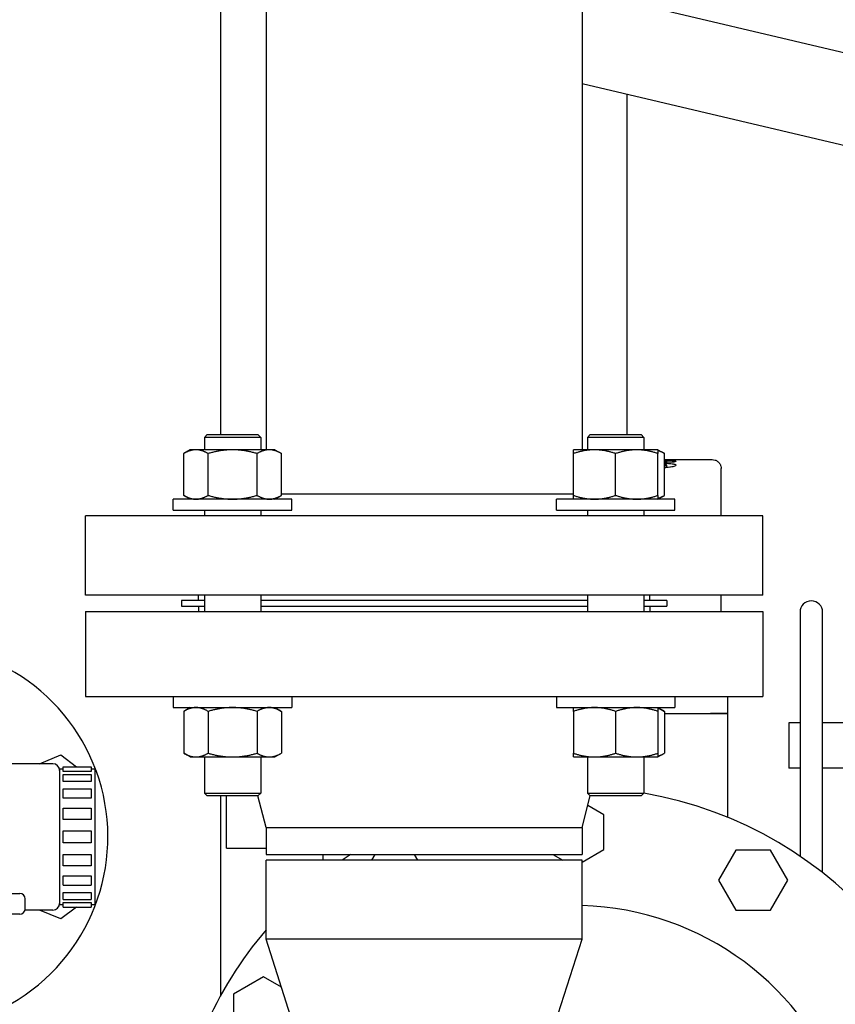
# Model space of a CAD drawing. Header units: inches. Extents: x 24 to 1128, y -69 to 748.
# Tile 251 of 256: x 394.43 to 403.46, y 204.43 to 215.33. Entities that reach past the tile are written whole.
import ezdxf

# ---------------------------------------------------------------- set-up
doc = ezdxf.new("R2010")
doc.units = ezdxf.units.IN
doc.header["$LTSCALE"] = 32
doc.header["$MEASUREMENT"] = 0
doc.layers.add('Visible (ANSI)', color=7, linetype='Continuous', lineweight=30)

msp = doc.modelspace()

# ---------------------------------------------------------------- linework, layer by layer
at = {"layer": 'Visible (ANSI)'}
for p, q in [((397.15563, 218.04617), (397.15563, 210.57006)), ((400.65563, 218.04617), (400.65563, 210.57006)), ((406.65571, 214.23257), (400.65563, 215.64929)), ((396.65563, 210.73806), (396.65563, 215.56627)), ((406.42591, 213.25933), (400.65563, 214.6218)), ((401.15563, 210.73806), (401.15563, 214.50374)), ((396.50311, 210.73806), (396.47181, 210.70676)), ((396.50311, 210.73806), (397.06551, 210.73806)), ((397.06551, 210.73806), (397.09681, 210.70676)), ((400.74575, 210.73806), (400.71445, 210.70676)), ((400.74575, 210.73806), (401.30815, 210.73806)), ((401.30815, 210.73806), (401.33945, 210.70676)), ((397.09681, 210.70676), (396.47181, 210.70676)), ((396.47181, 210.70676), (396.47181, 210.57006)), ((397.09681, 210.70676), (397.09681, 210.57006)), ((401.33945, 210.70676), (400.71445, 210.70676)), ((400.71445, 210.70676), (400.71445, 210.57006)), ((401.33945, 210.70676), (401.33945, 210.57006)), ((396.31556, 210.57006), (396.24305, 210.52819)), ((396.24305, 210.06493), (396.24305, 210.52819)), ((396.37836, 210.57006), (396.31556, 210.57006)), ((396.78431, 210.57006), (396.37836, 210.57006)), ((396.51368, 210.06493), (396.51368, 210.52819)), ((397.19026, 210.57006), (396.78431, 210.57006)), ((397.05495, 210.06493), (397.05495, 210.52819)), ((397.25306, 210.57006), (397.19026, 210.57006)), ((397.25306, 210.57006), (397.32558, 210.52819)), ((397.32558, 210.06493), (397.32558, 210.52819)), ((400.79258, 210.57006), (400.5582, 210.57006)), ((400.5582, 210.06493), (400.5582, 210.52819)), ((401.26133, 210.57006), (400.79258, 210.57006)), ((401.02695, 210.06493), (401.02695, 210.52819)), ((401.4957, 210.57006), (401.26133, 210.57006)), ((401.4957, 210.57006), (401.56822, 210.52819)), ((401.4957, 210.06493), (401.4957, 210.52819)), ((401.56822, 210.06493), (401.56822, 210.52819)), ((401.56822, 210.46154), (401.5764, 210.46154)), ((401.56822, 210.46153), (401.5764, 210.46153)), ((401.5764, 210.4603), (401.56822, 210.4603)), ((401.66207, 210.43211), (401.56822, 210.43211)), ((401.5764, 210.46154), (401.5764, 210.46153)), ((401.5764, 210.4603), (401.5764, 210.46153)), ((401.5764, 210.46138), (401.67925, 210.46138)), ((401.5764, 210.4603), (401.5764, 210.45704)), ((401.67925, 210.45704), (401.5764, 210.45704)), ((401.59223, 210.43211), (401.59223, 210.44372)), ((401.59223, 210.37264), (401.59223, 210.39921)), ((401.67925, 210.46153), (401.67925, 210.46154)), ((401.67925, 210.46154), (402.09567, 210.46154)), ((401.67925, 210.46153), (401.81375, 210.46153)), ((401.67925, 210.4603), (401.67925, 210.46153)), ((401.81375, 210.4603), (401.67925, 210.4603)), ((401.67925, 210.45704), (401.67925, 210.4603)), ((401.81375, 210.4603), (401.81375, 210.46153)), ((402.19568, 209.84017), (402.19568, 210.36154)), ((396.31556, 210.02306), (396.24305, 210.06493)), ((397.25306, 210.02306), (397.32558, 210.06493)), ((400.5582, 210.08017), (397.32558, 210.08017)), ((401.4957, 210.02306), (401.56822, 210.06493)), ((397.44056, 210.02306), (396.12806, 210.02306)), ((396.12806, 209.90106), (396.12806, 210.02306)), ((397.44056, 209.90106), (397.44056, 210.02306)), ((401.6832, 210.02306), (400.3707, 210.02306)), ((400.3707, 209.90106), (400.3707, 210.02306)), ((401.6832, 209.90106), (401.6832, 210.02306)), ((402.65563, 209.84017), (395.15563, 209.84017)), ((395.15563, 208.96017), (395.15563, 209.84017)), ((396.12806, 209.90106), (397.44056, 209.90106)), ((396.47181, 209.90106), (396.47181, 209.84017)), ((397.09681, 209.90106), (397.09681, 209.84017)), ((400.3707, 209.90106), (401.6832, 209.90106)), ((400.71445, 209.90106), (400.71445, 209.84017)), ((401.33945, 209.90106), (401.33945, 209.84017)), ((402.65563, 208.96017), (402.65563, 209.84017)), ((402.65563, 208.96017), (395.15563, 208.96017)), ((396.47181, 208.90056), (396.21813, 208.90056)), ((396.21813, 208.90056), (396.21813, 208.83806)), ((396.40563, 208.90056), (396.40563, 208.96017)), ((396.47181, 208.96017), (396.47181, 208.77806)), ((397.09681, 208.96017), (397.09681, 208.77806)), ((400.71445, 208.90056), (397.09681, 208.90056)), ((400.71445, 208.96017), (400.71445, 208.77806)), ((401.33945, 208.96017), (401.33945, 208.77806)), ((401.59313, 208.90056), (401.33945, 208.90056)), ((401.40563, 208.90056), (401.40563, 208.96017)), ((401.59313, 208.90056), (401.59313, 208.83806)), ((402.19568, 208.77806), (402.19568, 208.96017)), ((395.15563, 208.77806), (402.65563, 208.77806)), ((395.15563, 208.77806), (395.15563, 207.83806)), ((396.21813, 208.83806), (396.47181, 208.83806)), ((396.40563, 208.83806), (396.40563, 208.77806)), ((397.09681, 208.83806), (400.71445, 208.83806)), ((401.33945, 208.83806), (401.59313, 208.83806)), ((401.40563, 208.83806), (401.40563, 208.77806)), ((402.65563, 208.77806), (402.65563, 207.83806)), ((403.06863, 208.77117), (403.06863, 206.07035)), ((403.31863, 205.88848), (403.31863, 208.77117)), ((395.15563, 207.83806), (402.65563, 207.83806)), ((396.12806, 207.83806), (396.12806, 207.71606)), ((397.44056, 207.83806), (397.44056, 207.71606)), ((400.3707, 207.83806), (400.3707, 207.71606)), ((401.6832, 207.83806), (401.6832, 207.71606)), ((402.26568, 207.83806), (402.26568, 207.64855)), ((396.12806, 207.71606), (397.44056, 207.71606)), ((396.31556, 207.71606), (396.24305, 207.67419)), ((396.24305, 207.67419), (396.24305, 207.21093)), ((396.51368, 207.67419), (396.51368, 207.21093)), ((397.05495, 207.67419), (397.05495, 207.21093)), ((397.25306, 207.71606), (397.32558, 207.67419)), ((397.32558, 207.67419), (397.32558, 207.21093)), ((400.3707, 207.71606), (401.6832, 207.71606)), ((400.5582, 207.67419), (400.5582, 207.21093)), ((401.02695, 207.67419), (401.02695, 207.21093)), ((401.4957, 207.71606), (401.56822, 207.67419)), ((401.4957, 207.67419), (401.4957, 207.21093)), ((401.56822, 207.67419), (401.56822, 207.21093)), ((401.56822, 207.64855), (402.07818, 207.64855)), ((401.56822, 207.64855), (402.07818, 207.64855)), ((402.07818, 207.64855), (402.26568, 207.64855)), ((402.26568, 207.64855), (402.07818, 207.64855)), ((402.26568, 207.64855), (402.26568, 206.50094)), ((402.94363, 207.54617), (402.94363, 207.04617)), ((403.06863, 207.54617), (402.94363, 207.54617)), ((403.94363, 207.54617), (403.31863, 207.54617)), ((394.64619, 207.09367), (394.88314, 207.19182)), ((394.88314, 207.19182), (395.05448, 207.06035)), ((396.31556, 207.16906), (396.24305, 207.21093)), ((396.31556, 207.16906), (396.37836, 207.16906)), ((396.37836, 207.16906), (396.78431, 207.16906)), ((396.47181, 207.16906), (396.47181, 206.76936)), ((396.78431, 207.16906), (397.19026, 207.16906)), ((397.09681, 207.16906), (397.09681, 206.76936)), ((397.19026, 207.16906), (397.25306, 207.16906)), ((397.25306, 207.16906), (397.32558, 207.21093)), ((400.5582, 207.16906), (400.79258, 207.16906)), ((400.71445, 207.16906), (400.71445, 206.76936)), ((400.79258, 207.16906), (401.26133, 207.16906)), ((401.26133, 207.16906), (401.4957, 207.16906)), ((401.33945, 207.16906), (401.33945, 206.76936)), ((401.4957, 207.16906), (401.56822, 207.21093)), ((394.79363, 207.09367), (393.76918, 207.09367)), ((394.86863, 207.03367), (394.86863, 205.53367)), ((394.90763, 207.03367), (394.86863, 207.03367)), ((394.90763, 207.0078), (394.90763, 207.06035)), ((394.90763, 207.06035), (395.21963, 207.06035)), ((395.21963, 207.0078), (394.90763, 207.0078)), ((395.21963, 207.06035), (395.21963, 207.0078)), ((395.25863, 207.03367), (395.21963, 207.03367)), ((395.25863, 207.03367), (395.25863, 205.53367)), ((403.06863, 207.04617), (402.94363, 207.04617)), ((403.94363, 207.04617), (403.31863, 207.04617)), ((394.90763, 206.89734), (394.90763, 206.97571)), ((394.90763, 206.97571), (395.21963, 206.97571)), ((395.21963, 206.89734), (394.90763, 206.89734)), ((395.21963, 206.97571), (395.21963, 206.89734)), ((394.90763, 206.71286), (394.90763, 206.81666)), ((394.90763, 206.81666), (395.21963, 206.81666)), ((395.21963, 206.81666), (395.21963, 206.71286)), ((395.21963, 206.71286), (394.90763, 206.71286)), ((396.47181, 206.76936), (397.09681, 206.76936)), ((396.50311, 206.73806), (396.47181, 206.76936)), ((397.06551, 206.73806), (396.50311, 206.73806)), ((396.65563, 204.53314), (396.65563, 206.73806)), ((396.71568, 206.15855), (396.71568, 206.73806)), ((397.15563, 206.38695), (397.0649, 206.73806)), ((397.06551, 206.73806), (397.09681, 206.76936)), ((400.65563, 206.38695), (400.74637, 206.73806)), ((400.71445, 206.76936), (401.33945, 206.76936)), ((400.74575, 206.73806), (400.71445, 206.76936)), ((401.30815, 206.73806), (400.74575, 206.73806)), ((401.30815, 206.73806), (401.33945, 206.76936)), ((394.90763, 206.47661), (394.90763, 206.60173)), ((394.90763, 206.60173), (395.21963, 206.60173)), ((395.21963, 206.60173), (395.21963, 206.47661)), ((400.89757, 206.52843), (400.71886, 206.63161)), ((395.21963, 206.47661), (394.90763, 206.47661)), ((400.89757, 206.14507), (400.89757, 206.52843)), ((397.15563, 206.38695), (400.65563, 206.38695)), ((397.15563, 206.38695), (397.15563, 206.08806)), ((400.65563, 206.38695), (400.65563, 206.08806)), ((394.90763, 206.2171), (394.90763, 206.35024)), ((394.90763, 206.35024), (395.21963, 206.35024)), ((395.21963, 206.35024), (395.21963, 206.2171)), ((395.21963, 206.2171), (394.90763, 206.2171)), ((396.71568, 206.15855), (396.90318, 206.15855)), ((396.90318, 206.15855), (397.15563, 206.15855)), ((400.65563, 206.00538), (400.89757, 206.14507)), ((402.35885, 206.13691), (402.16717, 205.80491)), ((402.74221, 206.13691), (402.35885, 206.13691)), ((402.93389, 205.80491), (402.74221, 206.13691)), ((394.90763, 205.96561), (394.90763, 206.09073)), ((394.90763, 206.09073), (395.21963, 206.09073)), ((395.21963, 206.09073), (395.21963, 205.96561)), ((397.15563, 206.08806), (400.65563, 206.08806)), ((400.65563, 206.02556), (397.15563, 206.02556)), ((397.15563, 205.15056), (397.15563, 206.02556)), ((397.78363, 206.08806), (397.78363, 206.02556)), ((398.36078, 206.08806), (398.3247, 206.02556)), ((398.83657, 206.02556), (398.80048, 206.08806)), ((400.33231, 206.08806), (400.44056, 206.02556)), ((400.65563, 205.15056), (400.65563, 206.02556)), ((395.21963, 205.96561), (394.90763, 205.96561)), ((394.90763, 205.75068), (394.90763, 205.85448)), ((394.90763, 205.85448), (395.21963, 205.85448)), ((395.21963, 205.85448), (395.21963, 205.75068)), ((394.90763, 205.75068), (395.21963, 205.75068)), ((402.16717, 205.80491), (402.35885, 205.47291)), ((402.74221, 205.47291), (402.93389, 205.80491)), ((391.82331, 205.65867), (394.42674, 205.65867)), ((394.48674, 205.4895), (394.48674, 205.59867)), ((394.90763, 205.59163), (394.90763, 205.67)), ((394.90763, 205.67), (395.21963, 205.67)), ((394.90763, 205.59163), (395.21963, 205.59163)), ((395.21963, 205.67), (395.21963, 205.59163)), ((394.90763, 205.53367), (394.86863, 205.53367)), ((395.05448, 205.50699), (394.88314, 205.37552)), ((394.90763, 205.50699), (394.90763, 205.55954)), ((394.90763, 205.55954), (395.21963, 205.55954)), ((394.90763, 205.50699), (395.21963, 205.50699)), ((395.21963, 205.55954), (395.21963, 205.50699)), ((395.25863, 205.53367), (395.21963, 205.53367)), ((394.42674, 205.4295), (391.82331, 205.4295)), ((394.79363, 205.47367), (394.48462, 205.47367)), ((394.88314, 205.37552), (394.64619, 205.47367)), ((402.35885, 205.47291), (402.74221, 205.47291)), ((400.65563, 205.15056), (397.15563, 205.15056)), ((397.45263, 204.22245), (397.15563, 205.15056)), ((400.35864, 204.22245), (400.65563, 205.15056)), ((397.12757, 204.73511), (396.79557, 204.54343)), ((397.32506, 204.62109), (397.12757, 204.73511)), ((396.79557, 204.54343), (396.79557, 204.16007))]:
    msp.add_line(p, q, dxfattribs=at)
for centre, radius, start, end in [((403.19363, 208.77117), 0.125, 0, 180), ((393.27863, 206.28367), 2.125, 226.775516, 100.359541), ((394.79363, 207.01867), 0.075, 0, 90), ((400.56563, 202.36685), 4.47, 278.693422, 80.031067), ((400.56563, 202.36685), 4.47, 123.645141, 125.064794), ((394.42674, 205.59867), 0.06, 0, 90), ((394.42674, 205.4895), 0.06, 270, 0), ((394.79363, 205.54867), 0.075, 270, 0), ((400.56563, 202.36685), 3.159, 308.525823, 88.367421), ((400.56563, 202.36685), 4.47, 139.717295, 173.110378)]:
    msp.add_arc(centre, radius, start, end, dxfattribs=at)
for points, weights in [([(396.37836, 210.57006), (396.31556, 210.57006), (396.24305, 210.52819)], [1, 1.0379548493, 1]), ([(396.51368, 210.52819), (396.44116, 210.57006), (396.37836, 210.57006)], [1, 1.0379548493, 1]), ([(396.78431, 210.57006), (396.65871, 210.57006), (396.51368, 210.52819)], [1, 1.0379548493, 1]), ([(397.05495, 210.52819), (396.90991, 210.57006), (396.78431, 210.57006)], [1, 1.0379548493, 1]), ([(397.19026, 210.57006), (397.12746, 210.57006), (397.05495, 210.52819)], [1, 1.0379548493, 1]), ([(397.32558, 210.52819), (397.25306, 210.57006), (397.19026, 210.57006)], [1, 1.0379548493, 1]), ([(400.5582, 210.52819), (400.5582, 210.57006), (400.5582, 210.57006)], [1, 1.0379548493, 1]), ([(400.79258, 210.57006), (400.6838, 210.57006), (400.5582, 210.52819)], [1, 1.0379548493, 1]), ([(401.02695, 210.52819), (400.90135, 210.57006), (400.79258, 210.57006)], [1, 1.0379548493, 1]), ([(401.26133, 210.57006), (401.15255, 210.57006), (401.02695, 210.52819)], [1, 1.0379548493, 1]), ([(401.4957, 210.52819), (401.3701, 210.57006), (401.26133, 210.57006)], [1, 1.0379548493, 1]), ([(401.4957, 210.57006), (401.4957, 210.57006), (401.4957, 210.52819)], [1, 1.0379548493, 1]), ([(401.56822, 210.52819), (401.52998, 210.55027), (401.4957, 210.56051)], [1, 1.01965956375, 1.01895290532]), ([(396.24305, 210.06493), (396.31556, 210.02306), (396.37836, 210.02306)], [1, 1.0379548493, 1]), ([(396.37836, 210.02306), (396.44116, 210.02306), (396.51368, 210.06493)], [1, 1.0379548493, 1]), ([(396.51368, 210.06493), (396.65871, 210.02306), (396.78431, 210.02306)], [1, 1.0379548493, 1]), ([(396.78431, 210.02306), (396.90991, 210.02306), (397.05495, 210.06493)], [1, 1.0379548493, 1]), ([(397.05495, 210.06493), (397.12746, 210.02306), (397.19026, 210.02306)], [1, 1.0379548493, 1]), ([(397.19026, 210.02306), (397.25306, 210.02306), (397.32558, 210.06493)], [1, 1.0379548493, 1]), ([(400.5582, 210.06493), (400.6838, 210.02306), (400.79258, 210.02306)], [1, 1.0379548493, 1]), ([(400.5582, 210.02306), (400.5582, 210.02306), (400.5582, 210.06493)], [1, 1.0379548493, 1]), ([(400.79258, 210.02306), (400.90135, 210.02306), (401.02695, 210.06493)], [1, 1.0379548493, 1]), ([(401.02695, 210.06493), (401.15255, 210.02306), (401.26133, 210.02306)], [1, 1.0379548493, 1]), ([(401.26133, 210.02306), (401.3701, 210.02306), (401.4957, 210.06493)], [1, 1.0379548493, 1]), ([(401.4957, 210.03261), (401.52998, 210.04285), (401.56822, 210.06493)], [1.01895290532, 1.01965956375, 1]), ([(401.4957, 210.06493), (401.4957, 210.02306), (401.4957, 210.02306)], [1, 1.0379548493, 1]), ([(396.37836, 207.71606), (396.31556, 207.71606), (396.24305, 207.67419)], [1, 1.0379548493, 1]), ([(396.51368, 207.67419), (396.44116, 207.71606), (396.37836, 207.71606)], [1, 1.0379548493, 1]), ([(396.78431, 207.71606), (396.65871, 207.71606), (396.51368, 207.67419)], [1, 1.0379548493, 1]), ([(397.05495, 207.67419), (396.90991, 207.71606), (396.78431, 207.71606)], [1, 1.0379548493, 1]), ([(397.19026, 207.71606), (397.12746, 207.71606), (397.05495, 207.67419)], [1, 1.0379548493, 1]), ([(397.32558, 207.67419), (397.25306, 207.71606), (397.19026, 207.71606)], [1, 1.0379548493, 1]), ([(400.5582, 207.67419), (400.5582, 207.71606), (400.5582, 207.71606)], [1, 1.0379548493, 1]), ([(400.79258, 207.71606), (400.6838, 207.71606), (400.5582, 207.67419)], [1, 1.0379548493, 1]), ([(401.02695, 207.67419), (400.90135, 207.71606), (400.79258, 207.71606)], [1, 1.0379548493, 1]), ([(401.26133, 207.71606), (401.15255, 207.71606), (401.02695, 207.67419)], [1, 1.0379548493, 1]), ([(401.4957, 207.67419), (401.3701, 207.71606), (401.26133, 207.71606)], [1, 1.0379548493, 1]), ([(401.4957, 207.71606), (401.4957, 207.71606), (401.4957, 207.67419)], [1, 1.0379548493, 1]), ([(401.56822, 207.67419), (401.52998, 207.69627), (401.4957, 207.70651)], [1, 1.01965956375, 1.01895290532]), ([(396.24305, 207.21093), (396.31556, 207.16906), (396.37836, 207.16906)], [1, 1.0379548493, 1]), ([(396.37836, 207.16906), (396.44116, 207.16906), (396.51368, 207.21093)], [1, 1.0379548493, 1]), ([(396.51368, 207.21093), (396.65871, 207.16906), (396.78431, 207.16906)], [1, 1.0379548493, 1]), ([(396.78431, 207.16906), (396.90991, 207.16906), (397.05495, 207.21093)], [1, 1.0379548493, 1]), ([(397.05495, 207.21093), (397.12746, 207.16906), (397.19026, 207.16906)], [1, 1.0379548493, 1]), ([(397.19026, 207.16906), (397.25306, 207.16906), (397.32558, 207.21093)], [1, 1.0379548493, 1]), ([(400.5582, 207.16906), (400.5582, 207.16906), (400.5582, 207.21093)], [1, 1.0379548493, 1]), ([(400.5582, 207.21093), (400.6838, 207.16906), (400.79258, 207.16906)], [1, 1.0379548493, 1]), ([(400.79258, 207.16906), (400.90135, 207.16906), (401.02695, 207.21093)], [1, 1.0379548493, 1]), ([(401.02695, 207.21093), (401.15255, 207.16906), (401.26133, 207.16906)], [1, 1.0379548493, 1]), ([(401.26133, 207.16906), (401.3701, 207.16906), (401.4957, 207.21093)], [1, 1.0379548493, 1]), ([(401.4957, 207.17861), (401.52998, 207.18885), (401.56822, 207.21093)], [1.01895290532, 1.01965956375, 1]), ([(401.4957, 207.21093), (401.4957, 207.16906), (401.4957, 207.16906)], [1, 1.0379548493, 1])]:
    msp.add_rational_spline(points, weights, degree=2, dxfattribs=at)
for points, knots in [([(401.56821, 210.43632), (401.57233, 210.43701), (401.575, 210.43754), (401.58821, 210.44022), (401.5915, 210.44198), (401.59223, 210.44372)], [-0.251939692, -0.251939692, -0.251939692, -0.251939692, -0.222765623, -0.222765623, 0, 0, 0, 0]), ([(401.56821, 210.39207), (401.57082, 210.39234), (401.57343, 210.39266), (401.57831, 210.3934), (401.58251, 210.3941), (401.59092, 210.39669), (401.5919, 210.398), (401.59223, 210.39921)], [-0.214014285, -0.214014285, -0.214014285, -0.214014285, -0.14531996, -0.14531996, -0.082385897, -0.082385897, 0, 0, 0, 0]), ([(401.56822, 210.45509), (401.57548, 210.45503), (401.58435, 210.45492), (401.61329, 210.45439), (401.62794, 210.45386), (401.64863, 210.45289), (401.66009, 210.45227), (401.69203, 210.44887), (401.69442, 210.44646), (401.69507, 210.44398)], [-0.758871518, -0.758871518, -0.758871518, -0.758871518, -0.67073928, -0.67073928, -0.489829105, -0.489829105, -0.319068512, -0.319068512, 0, 0, 0, 0]), ([(401.59223, 210.44372), (401.59171, 210.44507), (401.58927, 210.44612), (401.58078, 210.44735), (401.57753, 210.44767), (401.57179, 210.448), (401.57002, 210.44809), (401.56822, 210.44815)], [-0.17954528, -0.17954528, -0.17954528, -0.17954528, -0.094081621, -0.094081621, -0.054562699, -0.054562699, -0.03809256, -0.03809256, -0.03809256, -0.03809256]), ([(401.56822, 210.42221), (401.58843, 210.42136), (401.60702, 210.42024), (401.64637, 210.41681), (401.66168, 210.41449), (401.67782, 210.41089), (401.68486, 210.40899), (401.6945, 210.40323), (401.6948, 210.40112), (401.69507, 210.39921)], [-0.720770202, -0.720770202, -0.720770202, -0.720770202, -0.534740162, -0.534740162, -0.274662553, -0.274662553, -0.130549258, -0.130549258, 0, 0, 0, 0]), ([(401.59223, 210.39921), (401.59187, 210.40114), (401.58917, 210.40241), (401.58448, 210.40373), (401.5816, 210.40433), (401.57366, 210.40538), (401.57097, 210.40567), (401.56822, 210.40594)], [-0.188692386, -0.188692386, -0.188692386, -0.188692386, -0.104049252, -0.104049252, -0.049014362, -0.049014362, -0.019639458, -0.019639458, -0.019639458, -0.019639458]), ([(401.69507, 210.39921), (401.69441, 210.39446), (401.68933, 210.38952), (401.65759, 210.38051), (401.63831, 210.3777), (401.60515, 210.37356), (401.58515, 210.37195), (401.56822, 210.37088)], [-0.332396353, -0.332396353, -0.332396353, -0.332396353, -0.288794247, -0.288794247, -0.250975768, -0.250975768, -0.193705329, -0.193705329, -0.193705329, -0.193705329]), ([(401.69507, 210.44398), (401.69485, 210.44293), (401.69457, 210.44131), (401.68573, 210.43788), (401.68206, 210.43672), (401.67357, 210.43443), (401.66841, 210.43327), (401.66207, 210.43211)], [-0.533569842, -0.533569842, -0.533569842, -0.533569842, -0.250379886, -0.250379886, -0.125184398, -0.125184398, 0, 0, 0, 0]), ([(402.09568, 210.46154), (402.10648, 210.46154), (402.11741, 210.45974), (402.13791, 210.45283), (402.14773, 210.44761), (402.16496, 210.43446), (402.17259, 210.42637), (402.18469, 210.40839), (402.18932, 210.39828), (402.19449, 210.37929), (402.19568, 210.37038), (402.19568, 210.36154)], [0, 0, 0, 0, 0.082257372, 0.082257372, 0.164832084, 0.164832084, 0.247395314, 0.247395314, 0.329958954, 0.329958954, 0.39731578, 0.39731578, 0.39731578, 0.39731578])]:
    msp.add_open_spline(points, degree=3, knots=knots, dxfattribs=at)

doc.saveas('drawing.dxf')
